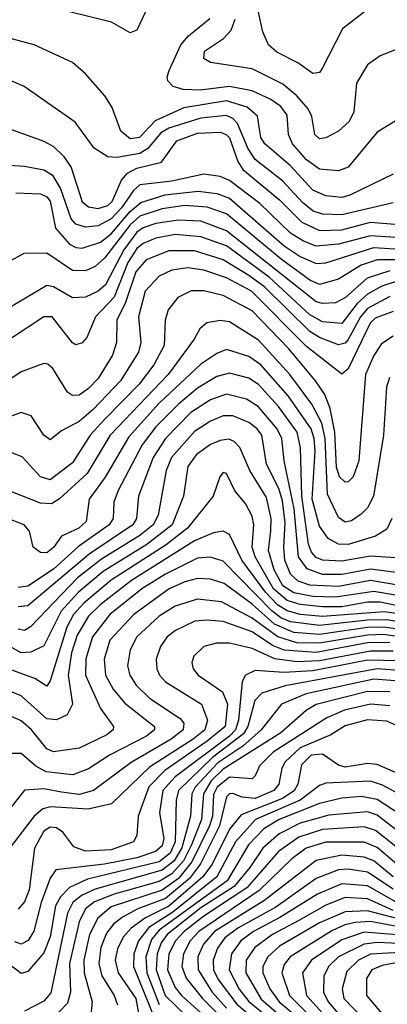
# Model space of a CAD drawing. Extents: x 997026 to 1115308, y 536381 to 619039.
# Tile 224 of 256: x 1041230 to 1042377, y 575217 to 578293. Entities that reach past the tile are written whole.
import ezdxf

# ---------------------------------------------------------------- set-up
doc = ezdxf.new("R2010")
doc.units = 0

msp = doc.modelspace()

# ---------------------------------------------------------------- linework, layer by layer
at = {"layer": '0CON20XD'}
for points in [[(1041647.8, 578372.2), (1041595, 578260), (1041575, 578252), (1041516.2, 578285), (1041385, 578317.5)], [(1042325, 578332), (1042236.9, 578265), (1042175, 578142.5), (1042165, 578128.6), (1042145, 578125.6), (1042098.2, 578158.2), (1042031.8, 578191.8), (1042006.7, 578215), (1041988.8, 578255), (1041968.7, 578345)], [(1042415, 577984.4), (1042345, 577941.8), (1042255, 577832.6), (1042225, 577821.4), (1042165, 577826.5), (1042125.1, 577855.1), (1042081.1, 577905), (1042068.3, 577935), (1042064.8, 577995), (1042045, 578022.2), (1042014, 578044), (1041955, 578071.3), (1041885.1, 578084.9), (1041793.1, 578073.1), (1041740, 578075), (1041708.9, 578085), (1041692.2, 578102.2), (1041689.6, 578115), (1041695.9, 578135), (1041732.7, 578215), (1041756.9, 578243.1), (1041823.1, 578296.9)], [(1042405, 578200), (1042355, 578180), (1042315, 578152.5), (1042281, 578095), (1042272.5, 578005), (1042257.7, 577975), (1042225, 577944.6), (1042185, 577924.6), (1042165, 577921.2), (1042150.8, 577935), (1042141.3, 577991.3), (1042129.6, 578015), (1042094.9, 578054.9), (1042051.4, 578091.4), (1041955, 578140), (1041825, 578160), (1041805, 578172.5), (1041806.5, 578195), (1041865.8, 578234.2), (1041889.8, 578260.2), (1041902.5, 578295)], [(1042395, 577810.8), (1042259.6, 577745), (1042235, 577738), (1042185, 577743), (1042145, 577760.4), (1042075, 577836.2), (1041995, 577905.8), (1041981.9, 577925), (1041972.2, 577992.2), (1041939.6, 578019.6), (1041875, 578040.1), (1041742.1, 578017.9), (1041652.7, 577977.3), (1041604.1, 577925), (1041575, 577920.6), (1041545.9, 577945), (1041518.5, 578018.5), (1041495.6, 578055.6), (1041435, 578124.5), (1041395, 578159.6), (1041275, 578214.7), (1041165, 578243.4)], [(1042395, 577721.1), (1042235, 577683.9), (1042175, 577685.7), (1042145.3, 577695.3), (1042112.3, 577722.3), (1042050, 577790), (1041965, 577856.3), (1041941.4, 577891.4), (1041909.2, 577969.2), (1041895, 577984.5), (1041875, 577993.6), (1041794.9, 577985.1), (1041695, 577954.2), (1041670.6, 577939.4), (1041629.3, 577890.7), (1041604.9, 577875.1), (1041533, 577863), (1041504.5, 577864.5), (1041462.2, 577892.2), (1041402.6, 577972.6), (1041244.1, 578084.1), (1041205, 578101.5)], [(1041125, 577978), (1041305, 577913.3), (1041335, 577896.8), (1041366.8, 577866.8), (1041391, 577831), (1041424.4, 577724.4), (1041445, 577708.3), (1041475, 577703.1), (1041505, 577712.9), (1041518.1, 577725), (1041547.8, 577792.2), (1041566, 577814), (1041595, 577828.9), (1041671.9, 577848.1), (1041720, 577915), (1041785, 577938.8), (1041855, 577942.3), (1041874.7, 577935), (1041885, 577923.8), (1041910.5, 577850.5), (1041926.2, 577825), (1042040.1, 577730.1), (1042110.2, 577660.2), (1042165, 577634.4), (1042235, 577636.7), (1042325, 577660.2), (1042439, 577651)], [(1042515, 577605.6), (1042325, 577618), (1042225, 577591.8), (1042155, 577585.9), (1042115, 577600.9), (1042075, 577626), (1041979, 577719), (1041885, 577790.6), (1041855, 577803.2), (1041805, 577810.2), (1041705, 577789.2), (1041605, 577777), (1041585, 577760), (1041547.1, 577705), (1041515, 577671.2), (1041475, 577649.2), (1041435, 577645.2), (1041405, 577654.8), (1041390.7, 577670.7), (1041356.8, 577766.8), (1041334, 577805), (1041305, 577823.3), (1041245.2, 577834.8), (1041151.2, 577841.2)], [(1041218.1, 577751.9), (1041295, 577749), (1041315, 577740), (1041325, 577725.9), (1041342, 577642), (1041385, 577591.7), (1041405, 577581.1), (1041425, 577579.3), (1041481.8, 577598.2), (1041515, 577623.9), (1041575, 577693.9), (1041607.7, 577722.3), (1041683.9, 577746.1), (1041787.3, 577757.3), (1041845, 577750.6), (1041885, 577735.7), (1042055, 577587), (1042105, 577553.6), (1042155, 577531.2), (1042185, 577534), (1042335, 577581.2), (1042416.6, 577576.6)], [(1042425, 577542.7), (1042345, 577543.2), (1042295, 577526.7), (1042225, 577482.3), (1042165, 577466.4), (1042135, 577479.4), (1042045.5, 577545), (1041875, 577686.2), (1041815, 577707.1), (1041745, 577712.3), (1041675, 577702.8), (1041605, 577678.9), (1041575, 577652.5), (1041495, 577548.5), (1041465, 577522.3), (1041435, 577508.8), (1041395, 577509.6), (1041315, 577564.3), (1041242.6, 577562.6), (1041194.2, 577535.8)], [(1042385, 577508.7), (1042314.6, 577485.4), (1042246.2, 577425), (1042215, 577408.4), (1042175, 577406.3), (1042155, 577411.5), (1041875, 577633.9), (1041795, 577663.5), (1041725, 577667.2), (1041655, 577656.3), (1041615, 577642.9), (1041595, 577629.3), (1041554.4, 577574.4), (1041497.5, 577465), (1041475, 577444.8), (1041435, 577426.5), (1041395, 577424.2), (1041335, 577458.6), (1041315, 577462.7), (1041165, 577373.8)], [(1042405, 577475.1), (1042359.4, 577460.6), (1042315, 577435.8), (1042283.4, 577406.6), (1042235, 577344.5), (1042175, 577349.2), (1042135, 577370.9), (1042008.4, 577488.4), (1041875, 577586.5), (1041795, 577615.1), (1041715, 577621.7), (1041655, 577610.6), (1041615, 577594.4), (1041595, 577578.4), (1041567.8, 577535), (1041525, 577425.9), (1041466.3, 577365), (1041439.2, 577300.8), (1041425, 577283.3), (1041405, 577277.5), (1041395, 577283.5), (1041331.1, 577365), (1041305, 577365.3), (1041145, 577259.3)], [(1042385, 577428.4), (1042315, 577390.9), (1042293.1, 577365), (1042255, 577293.7), (1042245, 577282.6), (1042225, 577277.3), (1042165, 577300.1), (1042135, 577318.8), (1041995, 577457.4), (1041945, 577493.9), (1041865, 577543.1), (1041775, 577571), (1041695, 577570.8), (1041625, 577542.7), (1041592.3, 577505), (1041559.8, 577410.2), (1041533.2, 577355), (1041532.5, 577285), (1041519.8, 577245), (1041475, 577172.3), (1041445, 577140.9), (1041415, 577120.7), (1041395, 577118.9), (1041379.5, 577129.5), (1041333.4, 577203.4), (1041317.3, 577217.3), (1041305, 577219.6), (1041235, 577193.4), (1041115.8, 577114.2)], [(1042395, 577381.4), (1042339.1, 577360.9), (1042323.8, 577345), (1042255, 577202.2), (1042235, 577185.3), (1042125, 577272), (1041953.6, 577445), (1041875, 577487.2), (1041805, 577510.7), (1041755, 577517.7), (1041705, 577510.7), (1041665, 577491.6), (1041621.6, 577445), (1041600.7, 577365), (1041608.3, 577285), (1041601.1, 577255), (1041544.7, 577165.3), (1041458.9, 577075), (1041415, 577037.9), (1041360.8, 577009.2), (1041325, 576981.1), (1041305.6, 576995), (1041265.3, 577055.3), (1041234.1, 577065.9), (1041185, 577047.5)], [(1042395, 577304.8), (1042359.3, 577280.7), (1042335, 577244.6), (1042308.6, 577185), (1042288.3, 576915), (1042270.2, 576865), (1042255, 576849.8), (1042245, 576848.1), (1042228.3, 576865), (1042218.9, 576895), (1042212.8, 577005), (1042198.5, 577078.5), (1042182.1, 577122.1), (1042153.4, 577165), (1042070, 577265), (1041955, 577383.5), (1041865, 577431.6), (1041805, 577446.6), (1041765, 577446), (1041723.8, 577425), (1041693.7, 577386.3), (1041683.9, 577355), (1041680.6, 577275), (1041649, 577215), (1041603.2, 577155), (1041495.2, 577044.8), (1041449.7, 576995), (1041395, 576909.2), (1041325, 576855.6), (1041295, 576864.8), (1041238, 576928), (1041205, 576940)], [(1042384.2, 577175.8), (1042374.5, 577145.5), (1042364.8, 576995), (1042334, 576805), (1042315, 576767.9), (1042295, 576748.5), (1042265, 576727.6), (1042245, 576723.3), (1042225, 576738.2), (1042190.5, 576810.5), (1042183.5, 576985), (1042172.3, 577032.3), (1042141.7, 577091.7), (1042072.6, 577185), (1041975, 577291.9), (1041885, 577349.4), (1041855, 577353.8), (1041814.3, 577345.7), (1041792.5, 577327.5), (1041774.7, 577295), (1041692.8, 577185), (1041512, 576995), (1041440, 576875), (1041353.8, 576796.2), (1041329.2, 576780.8), (1041295, 576782.5), (1041178.8, 576828.8)], [(1042390.6, 576735), (1042375, 576702), (1042339.9, 576680.1), (1042255, 576654), (1042225, 576655.2), (1042192.1, 576672.1), (1042165, 576710.8), (1042142.5, 576795), (1042151.9, 576945), (1042149.2, 576985), (1042139.3, 577015), (1042067.6, 577117.6), (1041982.2, 577215), (1041945, 577241), (1041875, 577262.4), (1041845, 577250), (1041795, 577216.7), (1041665.4, 577095), (1041570, 576990), (1041496.2, 576863.8), (1041447.2, 576795), (1041437, 576725), (1041414.1, 576705), (1041360.6, 576679.4), (1041335, 576644.1), (1041315, 576627.5), (1041295, 576628.2), (1041271.9, 576645), (1041260.6, 576695), (1041244.4, 576715), (1041185, 576738.3)], [(1042405, 576612.4), (1042325, 576617), (1042235, 576601.8), (1042175, 576605.1), (1042155, 576613.3), (1042140.2, 576630.2), (1042131.3, 576655), (1042110, 576805), (1042106.1, 576956.1), (1042095.7, 577005), (1042037.4, 577085), (1041975, 577153.8), (1041945, 577173.1), (1041885, 577189.3), (1041845, 577178.2), (1041785, 577142.1), (1041725, 577092.4), (1041655, 577021), (1041612.3, 576965), (1041537.4, 576822.6), (1041523.9, 576786.1), (1041521.9, 576735), (1041509.6, 576715), (1041413.1, 576646.9), (1041335, 576576.7), (1041255, 576523), (1041225, 576519.6)], [(1042445, 576560.9), (1042325, 576576.6), (1042235, 576559.7), (1042175, 576559.9), (1042127.1, 576577.1), (1042099.6, 576615), (1042086.8, 576765), (1042055.1, 576915), (1042048, 576985), (1042033.4, 577015), (1041974.5, 577084.5), (1041937.3, 577107.3), (1041875, 577122.9), (1041825, 577105.5), (1041764.4, 577065.6), (1041684.9, 576985.1), (1041645.9, 576925), (1041600.7, 576805), (1041594.5, 576735), (1041582.7, 576715), (1041446.2, 576623.8), (1041255, 576462.1), (1041225, 576458.8)], [(1042465, 576517.4), (1042325, 576540.7), (1042225, 576522.2), (1042135, 576526.7), (1042099, 576539), (1042075, 576560.6), (1042057.6, 576605), (1042053.8, 576645), (1042058.6, 576721.4), (1042050.2, 576790.2), (1042038.6, 576828.6), (1041999.9, 576905), (1041985.2, 576995), (1041971.3, 577015), (1041945, 577035.2), (1041895, 577055.2), (1041865, 577055.9), (1041825, 577038.8), (1041775, 577006.2), (1041703.6, 576925), (1041686.7, 576885), (1041661.9, 576745), (1041646.9, 576715), (1041605, 576682.1), (1041485, 576607.9), (1041410.5, 576549.5), (1041263.7, 576396.3), (1041245, 576385.2), (1041225, 576389)], [(1042525, 576474.5), (1042335, 576506.6), (1042215, 576489.3), (1042145, 576491.2), (1042085, 576502.9), (1042050.8, 576525), (1042024.2, 576575), (1042006.4, 576635), (1042013.3, 576696.7), (1042014.6, 576735), (1042000.3, 576800.3), (1041948.1, 576885), (1041916.8, 576956.8), (1041899.3, 576975), (1041882.2, 576982.2), (1041855, 576979), (1041825, 576965.9), (1041781.7, 576935), (1041755, 576897.7), (1041741.4, 576805), (1041705.4, 576715), (1041626.3, 576653.7), (1041490.8, 576569.2), (1041413.6, 576505), (1041358.9, 576445), (1041305, 576336.8), (1041265, 576317.4), (1041235, 576315.2), (1041203, 576333)], [(1042535, 576436.1), (1042355, 576473.5), (1042315, 576473.5), (1042235, 576459.2), (1042175, 576458.6), (1042105, 576465.7), (1042065, 576478.4), (1042021.6, 576515), (1041964.7, 576615), (1041955.1, 576645), (1041960.5, 576715), (1041955, 576742.2), (1041935, 576781.8), (1041901.6, 576821.6), (1041875, 576875.7), (1041865, 576878.6), (1041854.4, 576865), (1041833.8, 576805), (1041753.3, 576705), (1041687.2, 576652.8), (1041515, 576542.6), (1041429.7, 576470.3), (1041397.3, 576435), (1041377, 576395), (1041325, 576227.5), (1041315, 576211.1), (1041276.7, 576235), (1041205, 576261.5)], [(1042435, 576433.7), (1042366.8, 576443.2), (1042175, 576429.1), (1042105.1, 576435.1), (1042065, 576446), (1042034.7, 576464.7), (1041997.3, 576505), (1041922.9, 576605), (1041884.5, 576684.5), (1041865, 576695.3), (1041835, 576690.2), (1041775, 576665.4), (1041578.7, 576541.3), (1041480.6, 576465), (1041445, 576429.3), (1041409.5, 576370.5), (1041391.9, 576315), (1041381.6, 576245), (1041394.8, 576155.2), (1041378.2, 576121.8), (1041345, 576105.6), (1041315, 576108.8), (1041235, 576180.7), (1041175, 576204.8)], [(1042445, 576407.1), (1042375, 576418.1), (1042315, 576417.7), (1042165, 576400.8), (1042075, 576411.6), (1042045, 576424.4), (1042016.2, 576446.2), (1041865, 576601.3), (1041825, 576613.7), (1041785, 576610.5), (1041685, 576561.1), (1041611.5, 576515), (1041511, 576435), (1041457.6, 576365), (1041436.1, 576296.1), (1041435.7, 576245), (1041481.6, 576141.6), (1041522.7, 576085), (1041521.3, 576075), (1041501.5, 576058.5), (1041415, 576017.5), (1041335, 576005.8), (1041315, 576015.3), (1041267.2, 576075), (1041235, 576103), (1041204.1, 576115.9)], [(1042435, 576386.2), (1042365, 576395.6), (1042315, 576394.2), (1042165, 576372.8), (1042085, 576378.6), (1042025, 576405), (1041955, 576467.3), (1041868.4, 576531.6), (1041825, 576545.5), (1041785, 576547.4), (1041745, 576537.4), (1041695.9, 576515), (1041586, 576435), (1041511.5, 576355), (1041493.2, 576295), (1041497.2, 576245), (1041521.2, 576201.2), (1041558.1, 576158.1), (1041650.9, 576085), (1041650.3, 576075), (1041625.8, 576055), (1041510.6, 575995), (1041445, 575952.4), (1041395.5, 575934.5), (1041312.9, 575942.9), (1041280.6, 575960.6), (1041235, 576000.6), (1041198.8, 576001.2)], [(1042365, 576372.3), (1042315, 576370.8), (1042165, 576345.1), (1042095, 576346.8), (1042035, 576365.2), (1041955, 576423.4), (1041859.5, 576475), (1041785, 576483.2), (1041715, 576460.5), (1041665, 576429.8), (1041595.7, 576365), (1041574.8, 576325), (1041566.4, 576275), (1041573.2, 576245), (1041593.8, 576213.8), (1041635, 576174), (1041730.3, 576110.3), (1041742.3, 576095), (1041740.2, 576075), (1041703, 576045), (1041577.8, 575972.2), (1041460, 575885), (1041415, 575872.1), (1041360.3, 575880.3), (1041305, 575889.9), (1041245, 575886.4), (1041191.7, 575818.3)], [(1042385, 576347.2), (1042315, 576346), (1042155, 576316.7), (1042055, 576323.6), (1042018.4, 576338.4), (1041955, 576380.5), (1041865, 576412.8), (1041815, 576417.3), (1041776.4, 576413.6), (1041715.9, 576385), (1041690, 576365), (1041668.8, 576335), (1041656.2, 576295), (1041658.1, 576265), (1041666.2, 576245), (1041685, 576224.3), (1041797.4, 576155), (1041816.2, 576105), (1041807.9, 576075), (1041770.9, 576045), (1041635, 575958.3), (1041516.6, 575843.4), (1041443.5, 575826.5), (1041325.7, 575834.3), (1041302.2, 575827.8), (1041274.7, 575805.3), (1041165, 575662.5)], [(1042435, 576362.4), (1042365, 576372.3)], [(1042395, 576320.5), (1042325, 576320.7), (1042165, 576290.5), (1042095, 576287.2), (1042026.3, 576296.3), (1041955, 576329.2), (1041885, 576345.6), (1041844.3, 576345.7), (1041805, 576335.4), (1041772.9, 576305), (1041766.9, 576285), (1041771.1, 576265), (1041786.9, 576245), (1041863.1, 576193.1), (1041878.6, 576155), (1041870.9, 576085), (1041815, 576038.7), (1041682.9, 575947.1), (1041633, 575897), (1041599.3, 575805), (1041595.8, 575744.2), (1041585, 575724.2), (1041515, 575699.6), (1041435, 575695.9), (1041399.2, 575709.2), (1041364.5, 575754.5), (1041345, 575768.6), (1041325, 575771), (1041305, 575758.1), (1041275.9, 575705), (1041259, 575575), (1041245, 575537.7), (1041225, 575514)], [(1042415, 576290.6), (1042315, 576292), (1042145, 576259.3), (1042053.7, 576253.7), (1041965, 576259.5), (1041935, 576245.9), (1041924.5, 576225.5), (1041913.1, 576105), (1041903.2, 576075), (1041884.9, 576055), (1041715, 575928.1), (1041676.4, 575885), (1041665.7, 575815), (1041680, 575735), (1041675, 575712), (1041653.6, 575695), (1041595.1, 575674.9), (1041495, 575655.3), (1041342.6, 575637.4), (1041325, 575611.1), (1041296.8, 575535), (1041274, 575446), (1041256.1, 575416.1), (1041235, 575405.2), (1041215, 575412)], [(1042425, 576258.7), (1042345, 576265.4), (1042058.3, 576211.7), (1041985, 576188.7), (1041963.8, 576166.2), (1041942.3, 576085), (1041928, 576062), (1041831.4, 575988.6), (1041725.6, 575885), (1041717.8, 575855), (1041714.6, 575725), (1041699.4, 575689.4), (1041665, 575662), (1041441.8, 575608.2), (1041385, 575582.4), (1041357, 575553), (1041341.4, 575525), (1041325, 575428.2), (1041305, 575377.6), (1041255, 575319.6), (1041235, 575312.9), (1041195, 575343.7)], [(1042415, 576226.9), (1042335, 576232.6), (1042123.4, 576186.6), (1042046.4, 576155), (1041983.2, 576075), (1041926.3, 576023.7), (1041848.6, 575971.4), (1041777.5, 575895), (1041767.3, 575875), (1041763.2, 575805), (1041735.9, 575705.9), (1041711.7, 575665), (1041675, 575635.8), (1041465, 575576.4), (1041423.1, 575556.9), (1041395.7, 575535), (1041378.6, 575501.4), (1041327.2, 575252.8), (1041305, 575227.2), (1041245, 575195.9)], [(1042385, 576193.1), (1042315, 576194.2), (1042155, 576153.8), (1042123.8, 576135), (1042044.8, 576065), (1041865, 575952), (1041827.6, 575915), (1041803.3, 575875), (1041797.1, 575795), (1041765.8, 575715), (1041740.6, 575665), (1041705, 575625.1), (1041665, 575601.2), (1041525, 575561.4), (1041463.2, 575536.8), (1041435.2, 575515), (1041415.6, 575474.4), (1041384.9, 575345), (1041388.5, 575255), (1041379.4, 575220.6), (1041335.3, 575175)], [(1042385, 576150.1), (1042325, 576155.1), (1042243.5, 576136.5), (1042188.4, 576111.6), (1042020.6, 576005), (1041978.1, 575961.9), (1041965, 575930.6), (1041955, 575921.8), (1041885, 575926.6), (1041846.2, 575895), (1041835, 575872.1), (1041831.1, 575805), (1041821.7, 575775), (1041767.4, 575662.6), (1041725, 575610.5), (1041675, 575573.3), (1041515, 575521.7), (1041474, 575486), (1041447.4, 575435), (1041429.7, 575355), (1041430.7, 575315), (1041456.3, 575225), (1041451.6, 575185)], [(1042407.4, 576087.4), (1042375, 576101.4), (1042315, 576105.4), (1042245, 576087.5), (1042201.2, 576058.8), (1042105, 576018.4), (1042058.2, 575975), (1042048.4, 575955), (1042039, 575905), (1042023.2, 575885), (1041965, 575860.6), (1041924, 575864), (1041895, 575875.2), (1041885, 575874.7), (1041875.3, 575865), (1041853.6, 575775), (1041794.4, 575655.6), (1041759.4, 575610.6), (1041685, 575547.4), (1041598.1, 575515), (1041550.2, 575489.8), (1041522.4, 575467.6), (1041500.4, 575439.6), (1041483.2, 575395), (1041476.6, 575345), (1041485.9, 575305.9), (1041524.5, 575245), (1041534.8, 575215)], [(1042445, 575923.1), (1042345, 575966.5), (1042315, 575969), (1042245, 575958.5), (1042224.7, 575964.7), (1042175, 575999.1), (1042138.9, 575995), (1042109.1, 575965), (1042098, 575905), (1042086.2, 575883.8), (1042049.7, 575860.3), (1041920.9, 575809.1), (1041885, 575764.8), (1041830.8, 575655), (1041801.5, 575615), (1041695, 575523.9), (1041622.6, 575487.4), (1041578.1, 575455), (1041552.7, 575427.3), (1041535, 575390.4), (1041528.2, 575355), (1041537.4, 575315), (1041592.4, 575235), (1041604.3, 575165)], [(1042445, 575856.8), (1042361.9, 575901.9), (1042325, 575914.4), (1042185, 575908), (1042165, 575900.3), (1042105.1, 575854.9), (1041965.5, 575795), (1041903.3, 575725), (1041844.9, 575615), (1041707.7, 575505), (1041632.5, 575457.5), (1041600.7, 575415), (1041585.8, 575375), (1041584.6, 575335), (1041665, 575137.5)], [(1042440.8, 575795), (1042345, 575857.4), (1042295, 575866.7), (1042235, 575861.4), (1042165, 575844.3), (1042039.8, 575795), (1041991.3, 575765), (1041943.7, 575715), (1041876.8, 575603.2), (1041665, 575448.7), (1041640.8, 575419.2), (1041623.7, 575365), (1041626.9, 575315), (1041665, 575216.4)], [(1042415, 575753.8), (1042345, 575807.9), (1042315, 575818.9), (1042195, 575808.2), (1042105, 575783.2), (1042040, 575750), (1041988.9, 575705), (1041947.6, 575645), (1041899.2, 575585), (1041795, 575518.6), (1041690.2, 575435), (1041671.1, 575408.9), (1041658.6, 575375), (1041655.7, 575325), (1041684, 575245), (1041787.1, 575145)], [(1042415, 575700.7), (1042339.8, 575759.8), (1042305, 575771.5), (1042175, 575763.5), (1042100.9, 575739.1), (1042037.7, 575695), (1041938.7, 575581.3), (1041805, 575493), (1041743.6, 575445), (1041716, 575415), (1041695.3, 575375), (1041691.2, 575325), (1041715, 575269.8), (1041734.5, 575245), (1041812.5, 575175)], [(1042415, 575647.9), (1042345, 575706.8), (1042305, 575723.7), (1042185, 575723.8), (1042124.3, 575705), (1042078.8, 575671.2), (1041977.4, 575572.6), (1041788.4, 575445), (1041761.6, 575415), (1041740.8, 575375), (1041735.4, 575335), (1041749, 575299), (1041800.2, 575235), (1041899.2, 575135)], [(1042395.5, 575615), (1042335, 575665.3), (1042305, 575677), (1042235, 575683.3), (1042155, 575666.9), (1041995, 575542), (1041838.1, 575445), (1041803.1, 575405), (1041786.1, 575365), (1041786.9, 575325), (1041830.3, 575255), (1041874.9, 575205)], [(1042395, 575576.9), (1042315, 575629.8), (1042255, 575639.2), (1042225, 575637.4), (1042155, 575610), (1042029.2, 575520.8), (1041910.5, 575455), (1041870.4, 575425), (1041847.4, 575392.6), (1041834.1, 575355), (1041835.1, 575325), (1041849.3, 575295), (1041907.8, 575217.8), (1042077.5, 575075)], [(1042405, 575536.1), (1042315, 575587), (1042235, 575594), (1042158.9, 575561.1), (1042041.9, 575488.1), (1041959.1, 575445), (1041920.2, 575415), (1041890.8, 575375), (1041883.2, 575325), (1041914.9, 575264.9), (1041945.4, 575225.4), (1042117.8, 575085)], [(1042395, 575510.2), (1042315, 575546.5), (1042245, 575550.6), (1042185, 575526.5), (1042100.6, 575479.4), (1042018.3, 575435), (1041963.9, 575395), (1041937, 575355), (1041935.6, 575315), (1041983.7, 575233.7), (1042085, 575145)], [(1042435, 575478.2), (1042315, 575509.3), (1042245, 575506.4), (1042165, 575471.3), (1042041, 575399), (1042003.8, 575365), (1041988.5, 575335), (1041988.6, 575315), (1042010.4, 575265), (1042039.8, 575225), (1042229.6, 575065)], [(1042435.2, 575454.8), (1042325, 575475.9), (1042277.7, 575472.3), (1042244.8, 575465.2), (1042203.6, 575446.4), (1042074.1, 575365), (1042055, 575341.6), (1042047.9, 575315), (1042071.5, 575245), (1042161.6, 575155)], [(1042445, 575431.2), (1042305, 575442.1), (1042235, 575418.4), (1042140, 575355), (1042112.8, 575315), (1042124.9, 575245), (1042206.2, 575155)], [(1042435, 575405.7), (1042345, 575410.5), (1042304.8, 575405.2), (1042224.5, 575365), (1042193.1, 575335), (1042178.8, 575305), (1042177.4, 575255), (1042192.2, 575225), (1042243.5, 575165)], [(1042435, 575380.1), (1042325, 575373.7), (1042286.7, 575355), (1042250.7, 575319.3), (1042236.1, 575265), (1042241.1, 575235), (1042299.6, 575175)], [(1042535, 575371.6), (1042361.3, 575338.7), (1042328.6, 575325), (1042312.4, 575297.6), (1042311.7, 575245), (1042395, 575146.9)]]:
    msp.add_lwpolyline(points, dxfattribs=at)

doc.saveas('drawing.dxf')
